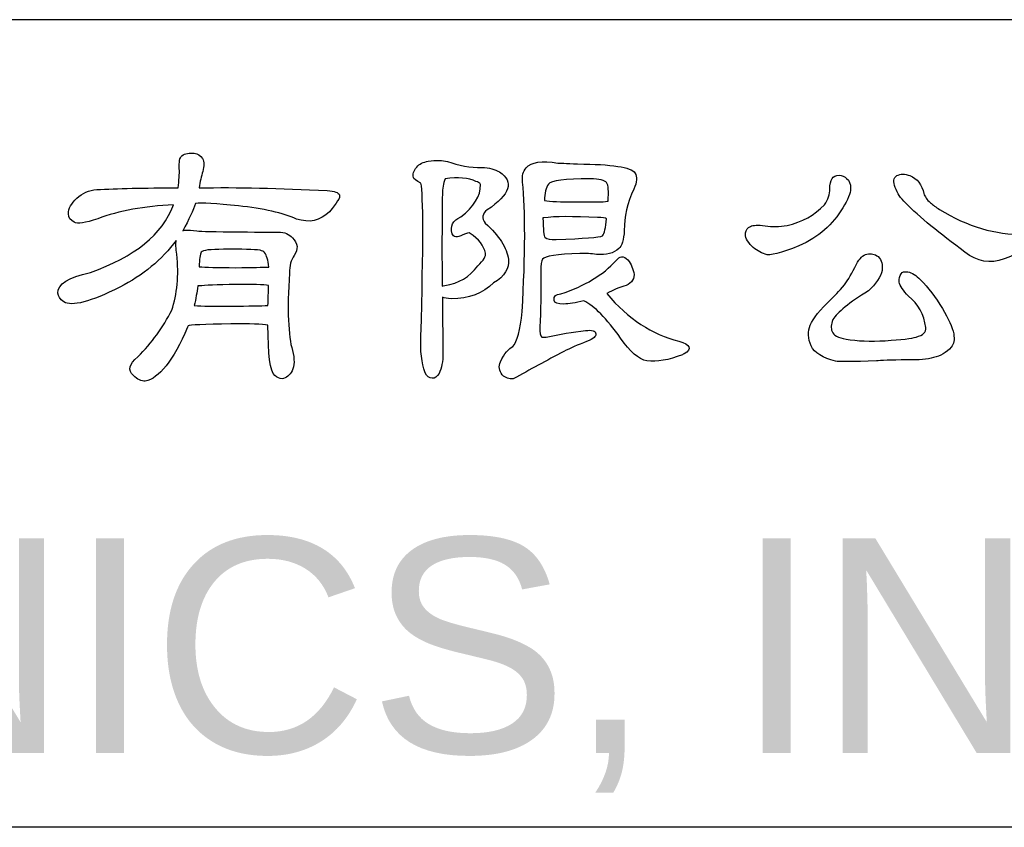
# Model space of a CAD drawing. Header units: millimetres. Extents: x -630 to 1463, y 209 to 1094.
# Tile 5 of 42: x -259 to -202, y 297 to 343. Entities that reach past the tile are written whole.
import ezdxf

# ---------------------------------------------------------------- set-up
doc = ezdxf.new("R2010")
doc.units = ezdxf.units.MM
doc.header["$LTSCALE"] = 32.67
for name, color, linetype in [('DELTA', 5, 'CONTINUOUS'), ('DF', 3, 'CONTINUOUS'), ('TXT', 7, 'CONTINUOUS')]:
    doc.layers.add(name, color=color, linetype=linetype)
doc.styles.add('TEXTSTYLE_1', font='ARIAL.TTF')

# ---------------------------------------------------------------- blocks, each defined once
blk = doc.blocks.new('A$C71E57D54')
at = {"layer": 'DELTA'}
for points, knots in [([(-132.291, -503.111), (-132.228, -503.074), (-131.588, -503.048), (-130.377, -503.029), (-130.377, -503.029), (-129.528, -503.02), (-128.977, -503.039), (-128.723, -503.083), (-128.723, -503.083), (-128.723, -504.397), (-128.622, -505.148), (-128.422, -505.34), (-128.422, -505.34), (-128.312, -505.43), (-128.202, -505.482), (-128.093, -505.489), (-128.093, -505.489), (-127.901, -505.454), (-127.752, -505.335), (-127.642, -505.134), (-127.642, -505.134), (-127.533, -504.905), (-127.528, -504.602), (-127.628, -504.217), (-127.628, -504.217), (-127.82, -503.561), (-127.864, -502.408), (-127.764, -500.759), (-127.764, -500.759), (-127.764, -500.43), (-127.691, -500.166), (-127.547, -499.965), (-127.547, -499.965), (-127.456, -499.82), (-127.414, -499.687), (-127.423, -499.568), (-127.423, -499.568), (-127.451, -499.424), (-127.519, -499.295), (-127.628, -499.186), (-127.628, -499.186), (-127.773, -499.013), (-127.983, -498.927), (-128.256, -498.927), (-128.256, -498.927), (-128.422, -498.927), (-129, -498.922), (-129.995, -498.913), (-129.995, -498.913), (-131.087, -498.903), (-131.726, -498.889), (-131.908, -498.871), (-131.908, -498.871), (-132.127, -498.845), (-132.277, -498.831), (-132.358, -498.831), (-132.358, -498.831), (-132.424, -498.831), (-132.482, -498.845), (-132.536, -498.871), (-132.536, -498.871), (-132.253, -498.353), (-132.062, -497.942), (-131.962, -497.641), (-131.962, -497.641), (-131.679, -497.606), (-131.042, -497.641), (-130.048, -497.751), (-130.048, -497.751), (-128.919, -497.87), (-128.053, -498.066), (-127.451, -498.339), (-127.451, -498.339), (-126.877, -498.53), (-126.384, -498.42), (-125.974, -498.01), (-125.974, -498.01), (-125.635, -497.618), (-125.486, -497.372), (-125.523, -497.272), (-125.523, -497.272), (-125.558, -497.153), (-125.74, -497.085), (-126.069, -497.067), (-126.069, -497.067), (-128.202, -496.957), (-130.111, -496.917), (-131.798, -496.943), (-131.798, -496.943), (-131.761, -496.67), (-131.707, -496.425), (-131.635, -496.206), (-131.635, -496.206), (-131.57, -495.977), (-131.574, -495.786), (-131.649, -495.632), (-131.649, -495.632), (-131.74, -495.494), (-131.861, -495.417), (-132.018, -495.398), (-132.018, -495.398), (-132.235, -495.37), (-132.424, -495.408), (-132.578, -495.508), (-132.578, -495.508), (-132.669, -495.599), (-132.706, -495.79), (-132.687, -496.082), (-132.687, -496.082), (-132.678, -496.329), (-132.697, -496.616), (-132.741, -496.943), (-132.741, -496.943), (-134.274, -496.943), (-135.485, -496.971), (-136.379, -497.025), (-136.379, -497.025), (-136.734, -497.053), (-137.03, -497.181), (-137.268, -497.41), (-137.268, -497.41), (-137.523, -497.636), (-137.651, -497.87), (-137.651, -498.105), (-137.651, -498.105), (-137.642, -498.28), (-137.555, -498.402), (-137.39, -498.476), (-137.39, -498.476), (-137.245, -498.567), (-136.895, -498.516), (-136.337, -498.325), (-136.337, -498.325), (-135.38, -497.97), (-134.251, -497.765), (-132.947, -497.708), (-132.947, -497.708), (-133.439, -499.022), (-134.678, -500.03), (-136.666, -500.731), (-136.666, -500.731), (-137.651, -500.95), (-138.134, -501.256), (-138.115, -501.648), (-138.115, -501.648), (-138.106, -501.792), (-138.02, -501.925), (-137.856, -502.044), (-137.856, -502.044), (-137.499, -502.264), (-136.666, -502.044), (-135.352, -501.389), (-135.352, -501.389), (-134.314, -500.859), (-133.472, -500.161), (-132.823, -499.295), (-132.823, -499.295), (-132.851, -499.442), (-132.842, -499.648), (-132.797, -499.912), (-132.797, -499.912), (-132.706, -500.868), (-132.783, -501.701), (-133.028, -502.413), (-133.028, -502.413), (-133.411, -503.179), (-133.917, -503.876), (-134.547, -504.506), (-134.547, -504.506), (-134.93, -504.833), (-134.998, -505.106), (-134.753, -505.325), (-134.753, -505.325), (-134.552, -505.517), (-134.375, -505.603), (-134.218, -505.584), (-134.218, -505.584), (-133.591, -505.477), (-132.956, -504.674), (-132.319, -503.179), (-132.319, -503.179), (-132.319, -503.151), (-132.309, -503.13), (-132.291, -503.111)], [0, 0, 0, 0, 0.021739, 0.021739, 0.021739, 0.021739, 0.043478, 0.043478, 0.043478, 0.043478, 0.065217, 0.065217, 0.065217, 0.065217, 0.086957, 0.086957, 0.086957, 0.086957, 0.108696, 0.108696, 0.108696, 0.108696, 0.130435, 0.130435, 0.130435, 0.130435, 0.152174, 0.152174, 0.152174, 0.152174, 0.173913, 0.173913, 0.173913, 0.173913, 0.195652, 0.195652, 0.195652, 0.195652, 0.217391, 0.217391, 0.217391, 0.217391, 0.23913, 0.23913, 0.23913, 0.23913, 0.26087, 0.26087, 0.26087, 0.26087, 0.282609, 0.282609, 0.282609, 0.282609, 0.304348, 0.304348, 0.304348, 0.304348, 0.326087, 0.326087, 0.326087, 0.326087, 0.347826, 0.347826, 0.347826, 0.347826, 0.369565, 0.369565, 0.369565, 0.369565, 0.391304, 0.391304, 0.391304, 0.391304, 0.413043, 0.413043, 0.413043, 0.413043, 0.434783, 0.434783, 0.434783, 0.434783, 0.456522, 0.456522, 0.456522, 0.456522, 0.478261, 0.478261, 0.478261, 0.478261, 0.5, 0.5, 0.5, 0.5, 0.521739, 0.521739, 0.521739, 0.521739, 0.543478, 0.543478, 0.543478, 0.543478, 0.565217, 0.565217, 0.565217, 0.565217, 0.586957, 0.586957, 0.586957, 0.586957, 0.608696, 0.608696, 0.608696, 0.608696, 0.630435, 0.630435, 0.630435, 0.630435, 0.652174, 0.652174, 0.652174, 0.652174, 0.673913, 0.673913, 0.673913, 0.673913, 0.695652, 0.695652, 0.695652, 0.695652, 0.717391, 0.717391, 0.717391, 0.717391, 0.73913, 0.73913, 0.73913, 0.73913, 0.76087, 0.76087, 0.76087, 0.76087, 0.782609, 0.782609, 0.782609, 0.782609, 0.804348, 0.804348, 0.804348, 0.804348, 0.826087, 0.826087, 0.826087, 0.826087, 0.847826, 0.847826, 0.847826, 0.847826, 0.869565, 0.869565, 0.869565, 0.869565, 0.891304, 0.891304, 0.891304, 0.891304, 0.913043, 0.913043, 0.913043, 0.913043, 0.934783, 0.934783, 0.934783, 0.934783, 0.956522, 0.956522, 0.956522, 0.956522, 0.978261, 0.978261, 0.978261, 0.978261, 1, 1, 1, 1]), ([(-121.881, -496.738), (-121.771, -497.258), (-121.771, -499.543), (-121.881, -503.589), (-121.881, -503.589), (-121.916, -504.226), (-121.853, -504.77), (-121.689, -505.216), (-121.689, -505.216), (-121.624, -505.381), (-121.519, -505.463), (-121.374, -505.463), (-121.374, -505.463), (-121.255, -505.463), (-121.155, -505.388), (-121.073, -505.244), (-121.073, -505.244), (-120.954, -505.015), (-120.896, -504.709), (-120.896, -504.327), (-120.896, -504.327), (-120.905, -503.426), (-120.914, -502.595), (-120.921, -501.839), (-120.921, -501.839), (-120.83, -501.867), (-120.7, -501.888), (-120.527, -501.907), (-120.527, -501.907), (-119.734, -501.897), (-119.103, -501.662), (-118.639, -501.197), (-118.639, -501.197), (-118.137, -500.896), (-117.913, -500.544), (-117.969, -500.142), (-117.969, -500.142), (-118.032, -499.624), (-118.38, -499.085), (-119.008, -498.53), (-119.008, -498.53), (-119.171, -498.301), (-119.141, -498.101), (-118.912, -497.928), (-118.912, -497.928), (-117.892, -497.244), (-117.708, -496.679), (-118.366, -496.234), (-118.366, -496.234), (-118.567, -496.115), (-118.831, -496.047), (-119.16, -496.028), (-119.16, -496.028), (-119.687, -496.038), (-120.198, -495.951), (-120.69, -495.767), (-120.69, -495.767), (-120.91, -495.704), (-121.197, -495.699), (-121.551, -495.755), (-121.551, -495.755), (-121.78, -495.79), (-121.953, -495.877), (-122.072, -496.014), (-122.072, -496.014), (-122.207, -496.187), (-122.259, -496.341), (-122.221, -496.479), (-122.221, -496.479), (-122.212, -496.535), (-122.098, -496.621), (-121.881, -496.738)], [0, 0, 0, 0, 0.055556, 0.055556, 0.055556, 0.055556, 0.111111, 0.111111, 0.111111, 0.111111, 0.166667, 0.166667, 0.166667, 0.166667, 0.222222, 0.222222, 0.222222, 0.222222, 0.277778, 0.277778, 0.277778, 0.277778, 0.333333, 0.333333, 0.333333, 0.333333, 0.388889, 0.388889, 0.388889, 0.388889, 0.444444, 0.444444, 0.444444, 0.444444, 0.5, 0.5, 0.5, 0.5, 0.555556, 0.555556, 0.555556, 0.555556, 0.611111, 0.611111, 0.611111, 0.611111, 0.666667, 0.666667, 0.666667, 0.666667, 0.722222, 0.722222, 0.722222, 0.722222, 0.777778, 0.777778, 0.777778, 0.777778, 0.833333, 0.833333, 0.833333, 0.833333, 0.888889, 0.888889, 0.888889, 0.888889, 0.944444, 0.944444, 0.944444, 0.944444, 1, 1, 1, 1]), ([(-115.755, -495.837), (-116.474, -495.718), (-116.947, -495.79), (-117.176, -496.054), (-117.176, -496.054), (-117.314, -496.201), (-117.367, -496.411), (-117.339, -496.684), (-117.339, -496.684), (-117.204, -497.97), (-117.209, -499.902), (-117.353, -502.481), (-117.353, -502.481), (-117.435, -503.302), (-117.573, -503.823), (-117.764, -504.04), (-117.764, -504.04), (-117.965, -504.131), (-118.151, -504.359), (-118.324, -504.723), (-118.324, -504.723), (-118.415, -504.924), (-118.389, -505.12), (-118.242, -505.311), (-118.242, -505.311), (-118.105, -505.449), (-117.941, -505.507), (-117.75, -505.489), (-117.75, -505.489), (-117.013, -505.08), (-116.259, -504.67), (-115.493, -504.259), (-115.493, -504.259), (-115.211, -504.121), (-114.87, -503.972), (-114.469, -503.809), (-114.469, -503.809), (-114.168, -503.69), (-114.03, -503.58), (-114.058, -503.48), (-114.058, -503.48), (-114.068, -503.335), (-114.222, -503.284), (-114.523, -503.33), (-114.523, -503.33), (-115.08, -503.393), (-115.666, -503.489), (-116.287, -503.617), (-116.287, -503.617), (-116.378, -503.627), (-116.443, -503.627), (-116.478, -503.617), (-116.478, -503.617), (-116.541, -503.58), (-116.569, -503.431), (-116.56, -503.164), (-116.56, -503.164), (-116.525, -502.446), (-116.511, -501.624), (-116.52, -500.705), (-116.52, -500.705), (-116.52, -500.394), (-116.492, -500.203), (-116.438, -500.131), (-116.438, -500.131), (-116.355, -499.993), (-115.799, -499.912), (-114.77, -499.883), (-114.77, -499.883), (-114.513, -499.874), (-114.268, -499.888), (-114.03, -499.925), (-114.03, -499.925), (-113.594, -499.96), (-113.26, -499.874), (-113.034, -499.664), (-113.034, -499.664), (-112.896, -499.547), (-112.814, -499.272), (-112.786, -498.845), (-112.786, -498.845), (-112.786, -498.243), (-112.646, -497.627), (-112.362, -496.999), (-112.362, -496.999), (-112.217, -496.689), (-112.198, -496.446), (-112.308, -496.273), (-112.308, -496.273), (-112.481, -496.019), (-113.337, -495.886), (-114.88, -495.877), (-114.88, -495.877), (-115.398, -495.851), (-115.689, -495.837), (-115.755, -495.837)], [0, 0, 0, 0, 0.041667, 0.041667, 0.041667, 0.041667, 0.083333, 0.083333, 0.083333, 0.083333, 0.125, 0.125, 0.125, 0.125, 0.166667, 0.166667, 0.166667, 0.166667, 0.208333, 0.208333, 0.208333, 0.208333, 0.25, 0.25, 0.25, 0.25, 0.291667, 0.291667, 0.291667, 0.291667, 0.333333, 0.333333, 0.333333, 0.333333, 0.375, 0.375, 0.375, 0.375, 0.416667, 0.416667, 0.416667, 0.416667, 0.458333, 0.458333, 0.458333, 0.458333, 0.5, 0.5, 0.5, 0.5, 0.541667, 0.541667, 0.541667, 0.541667, 0.583333, 0.583333, 0.583333, 0.583333, 0.625, 0.625, 0.625, 0.625, 0.666667, 0.666667, 0.666667, 0.666667, 0.708333, 0.708333, 0.708333, 0.708333, 0.75, 0.75, 0.75, 0.75, 0.791667, 0.791667, 0.791667, 0.791667, 0.833333, 0.833333, 0.833333, 0.833333, 0.875, 0.875, 0.875, 0.875, 0.916667, 0.916667, 0.916667, 0.916667, 0.958333, 0.958333, 0.958333, 0.958333, 1, 1, 1, 1]), ([(-120.921, -497.23), (-120.921, -496.976), (-120.882, -496.747), (-120.8, -496.546), (-120.8, -496.546), (-120.217, -496.455), (-119.755, -496.493), (-119.419, -496.656), (-119.419, -496.656), (-119.328, -496.665), (-119.26, -496.712), (-119.213, -496.794), (-119.213, -496.794), (-119.213, -497.314), (-119.51, -497.797), (-120.102, -498.243), (-120.102, -498.243), (-120.457, -498.406), (-120.585, -498.658), (-120.485, -498.994), (-120.485, -498.994), (-120.422, -499.167), (-120.261, -499.186), (-120.007, -499.05), (-120.007, -499.05), (-119.834, -498.959), (-119.724, -498.936), (-119.678, -498.98), (-119.678, -498.98), (-119.295, -499.237), (-119.069, -499.533), (-118.994, -499.869), (-118.994, -499.869), (-118.959, -499.989), (-119.071, -500.175), (-119.337, -500.43), (-119.337, -500.43), (-119.701, -500.931), (-120.193, -501.223), (-120.814, -501.305), (-120.814, -501.305), (-120.877, -501.314), (-120.917, -501.328), (-120.935, -501.347), (-120.935, -501.347), (-120.945, -499.505), (-120.94, -498.133), (-120.921, -497.23)], [0, 0, 0, 0, 0.083333, 0.083333, 0.083333, 0.083333, 0.166667, 0.166667, 0.166667, 0.166667, 0.25, 0.25, 0.25, 0.25, 0.333333, 0.333333, 0.333333, 0.333333, 0.416667, 0.416667, 0.416667, 0.416667, 0.5, 0.5, 0.5, 0.5, 0.583333, 0.583333, 0.583333, 0.583333, 0.666667, 0.666667, 0.666667, 0.666667, 0.75, 0.75, 0.75, 0.75, 0.833333, 0.833333, 0.833333, 0.833333, 0.916667, 0.916667, 0.916667, 0.916667, 1, 1, 1, 1]), ([(-113.552, -497.545), (-113.699, -497.573), (-114.173, -497.582), (-114.975, -497.573), (-114.975, -497.573), (-115.64, -497.573), (-116.1, -497.554), (-116.355, -497.517), (-116.355, -497.517), (-116.355, -497.181), (-116.296, -496.934), (-116.177, -496.78), (-116.177, -496.78), (-116.058, -496.616), (-115.44, -496.535), (-114.317, -496.535), (-114.317, -496.535), (-113.9, -496.542), (-113.652, -496.602), (-113.58, -496.712), (-113.58, -496.712), (-113.498, -496.822), (-113.475, -497.099), (-113.512, -497.545), (-113.512, -497.545), (-113.521, -497.536), (-113.533, -497.536), (-113.552, -497.545)], [0, 0, 0, 0, 0.142857, 0.142857, 0.142857, 0.142857, 0.285714, 0.285714, 0.285714, 0.285714, 0.428571, 0.428571, 0.428571, 0.428571, 0.571429, 0.571429, 0.571429, 0.571429, 0.714286, 0.714286, 0.714286, 0.714286, 0.857143, 0.857143, 0.857143, 0.857143, 1, 1, 1, 1]), ([(-103.592, -496.999), (-103.583, -497.226), (-103.667, -497.459), (-103.839, -497.697), (-103.839, -497.697), (-104.276, -498.171), (-104.833, -498.481), (-105.508, -498.626), (-105.508, -498.626), (-105.844, -498.689), (-106.173, -498.693), (-106.49, -498.64), (-106.49, -498.64), (-106.801, -498.602), (-107.02, -498.612), (-107.148, -498.668), (-107.148, -498.668), (-107.265, -498.721), (-107.34, -498.817), (-107.365, -498.955), (-107.365, -498.955), (-107.393, -499.127), (-107.298, -499.328), (-107.078, -499.554), (-107.078, -499.554), (-106.915, -499.72), (-106.714, -499.839), (-106.479, -499.912), (-106.479, -499.912), (-106.287, -499.993), (-105.786, -499.869), (-104.974, -499.543), (-104.974, -499.543), (-104.098, -499.151), (-103.447, -498.579), (-103.018, -497.832), (-103.018, -497.832), (-102.792, -497.477), (-102.673, -497.19), (-102.663, -496.971), (-102.663, -496.971), (-102.663, -496.77), (-102.722, -496.621), (-102.841, -496.521), (-102.841, -496.521), (-102.932, -496.43), (-103.046, -496.383), (-103.181, -496.383), (-103.181, -496.383), (-103.328, -496.392), (-103.433, -496.439), (-103.496, -496.521), (-103.496, -496.521), (-103.562, -496.63), (-103.592, -496.789), (-103.592, -496.999)], [0, 0, 0, 0, 0.071429, 0.071429, 0.071429, 0.071429, 0.142857, 0.142857, 0.142857, 0.142857, 0.214286, 0.214286, 0.214286, 0.214286, 0.285714, 0.285714, 0.285714, 0.285714, 0.357143, 0.357143, 0.357143, 0.357143, 0.428571, 0.428571, 0.428571, 0.428571, 0.5, 0.5, 0.5, 0.5, 0.571429, 0.571429, 0.571429, 0.571429, 0.642857, 0.642857, 0.642857, 0.642857, 0.714286, 0.714286, 0.714286, 0.714286, 0.785714, 0.785714, 0.785714, 0.785714, 0.857143, 0.857143, 0.857143, 0.857143, 0.928571, 0.928571, 0.928571, 0.928571, 1, 1, 1, 1]), ([(-100.215, -497.613), (-99.578, -498.252), (-98.689, -498.985), (-97.548, -499.816), (-97.548, -499.816), (-97.002, -500.252), (-96.418, -500.353), (-95.798, -500.117), (-95.798, -500.117), (-95.198, -499.916), (-94.797, -499.659), (-94.596, -499.351), (-94.596, -499.351), (-94.449, -499.123), (-94.559, -499.013), (-94.923, -499.022), (-94.923, -499.022), (-96.18, -499.05), (-97.436, -498.679), (-98.684, -497.914), (-98.684, -497.914), (-98.848, -497.804), (-98.985, -497.704), (-99.095, -497.613), (-99.095, -497.613), (-99.258, -497.468), (-99.354, -497.331), (-99.382, -497.204), (-99.382, -497.204), (-99.473, -496.794), (-99.681, -496.525), (-100.01, -496.397), (-100.01, -496.397), (-100.239, -496.315), (-100.435, -496.315), (-100.598, -496.397), (-100.598, -496.397), (-100.745, -496.488), (-100.766, -496.665), (-100.666, -496.929), (-100.666, -496.929), (-100.575, -497.186), (-100.425, -497.412), (-100.215, -497.613)], [0, 0, 0, 0, 0.090909, 0.090909, 0.090909, 0.090909, 0.181818, 0.181818, 0.181818, 0.181818, 0.272727, 0.272727, 0.272727, 0.272727, 0.363636, 0.363636, 0.363636, 0.363636, 0.454545, 0.454545, 0.454545, 0.454545, 0.545455, 0.545455, 0.545455, 0.545455, 0.636364, 0.636364, 0.636364, 0.636364, 0.727273, 0.727273, 0.727273, 0.727273, 0.818182, 0.818182, 0.818182, 0.818182, 0.909091, 0.909091, 0.909091, 0.909091, 1, 1, 1, 1]), ([(-116.383, -498.285), (-115.89, -498.22), (-115.087, -498.215), (-113.977, -498.271), (-113.977, -498.271), (-113.757, -498.271), (-113.624, -498.287), (-113.58, -498.325), (-113.58, -498.325), (-113.617, -498.735), (-113.675, -498.99), (-113.757, -499.09), (-113.757, -499.09), (-113.895, -499.155), (-114.588, -499.209), (-115.836, -499.256), (-115.836, -499.256), (-116.091, -499.263), (-116.254, -499.232), (-116.329, -499.16), (-116.329, -499.16), (-116.383, -499.104), (-116.415, -498.812), (-116.425, -498.285), (-116.425, -498.285), (-116.415, -498.285), (-116.401, -498.285), (-116.383, -498.285)], [0, 0, 0, 0, 0.142857, 0.142857, 0.142857, 0.142857, 0.285714, 0.285714, 0.285714, 0.285714, 0.428571, 0.428571, 0.428571, 0.428571, 0.571429, 0.571429, 0.571429, 0.571429, 0.714286, 0.714286, 0.714286, 0.714286, 0.857143, 0.857143, 0.857143, 0.857143, 1, 1, 1, 1]), ([(-130.158, -500.514), (-130.977, -500.514), (-131.525, -500.499), (-131.798, -500.471), (-131.798, -500.471), (-131.798, -500.133), (-131.766, -499.916), (-131.703, -499.816), (-131.703, -499.816), (-131.64, -499.734), (-131.306, -499.692), (-130.704, -499.692), (-130.704, -499.692), (-129.885, -499.683), (-129.341, -499.697), (-129.077, -499.734), (-129.077, -499.734), (-128.986, -499.76), (-128.919, -499.797), (-128.872, -499.841), (-128.872, -499.841), (-128.781, -499.96), (-128.718, -500.175), (-128.681, -500.486), (-128.681, -500.486), (-128.935, -500.495), (-129.427, -500.504), (-130.158, -500.514)], [0, 0, 0, 0, 0.142857, 0.142857, 0.142857, 0.142857, 0.285714, 0.285714, 0.285714, 0.285714, 0.428571, 0.428571, 0.428571, 0.428571, 0.571429, 0.571429, 0.571429, 0.571429, 0.714286, 0.714286, 0.714286, 0.714286, 0.857143, 0.857143, 0.857143, 0.857143, 1, 1, 1, 1]), ([(-114.593, -502.002), (-114.126, -502.222), (-113.58, -502.777), (-112.95, -503.671), (-112.95, -503.671), (-112.532, -504.273), (-112.14, -504.609), (-111.776, -504.684), (-111.776, -504.684), (-111.328, -504.737), (-110.8, -504.646), (-110.189, -504.411), (-110.189, -504.411), (-110.161, -504.383), (-110.133, -504.369), (-110.107, -504.369), (-110.107, -504.369), (-109.741, -504.149), (-109.825, -503.958), (-110.352, -503.795), (-110.352, -503.795), (-111.538, -503.512), (-112.609, -502.805), (-113.566, -501.676), (-113.566, -501.676), (-113.293, -501.51), (-113.041, -501.4), (-112.814, -501.347), (-112.814, -501.347), (-112.504, -501.256), (-112.35, -501.083), (-112.35, -500.826), (-112.35, -500.826), (-112.385, -500.572), (-112.476, -500.353), (-112.623, -500.171), (-112.623, -500.171), (-112.824, -499.97), (-113.001, -499.979), (-113.155, -500.199), (-113.155, -500.199), (-113.729, -500.836), (-114.555, -501.333), (-115.631, -501.69), (-115.631, -501.69), (-115.851, -501.69), (-115.946, -501.785), (-115.918, -501.977), (-115.918, -501.977), (-115.909, -502.093), (-115.766, -502.149), (-115.493, -502.14), (-115.493, -502.14), (-115.267, -502.14), (-114.966, -502.093), (-114.593, -502.002)], [0, 0, 0, 0, 0.071429, 0.071429, 0.071429, 0.071429, 0.142857, 0.142857, 0.142857, 0.142857, 0.214286, 0.214286, 0.214286, 0.214286, 0.285714, 0.285714, 0.285714, 0.285714, 0.357143, 0.357143, 0.357143, 0.357143, 0.428571, 0.428571, 0.428571, 0.428571, 0.5, 0.5, 0.5, 0.5, 0.571429, 0.571429, 0.571429, 0.571429, 0.642857, 0.642857, 0.642857, 0.642857, 0.714286, 0.714286, 0.714286, 0.714286, 0.785714, 0.785714, 0.785714, 0.785714, 0.857143, 0.857143, 0.857143, 0.857143, 0.928571, 0.928571, 0.928571, 0.928571, 1, 1, 1, 1]), ([(-102.936, -501.279), (-103.191, -501.58), (-103.391, -501.792), (-103.538, -501.921), (-103.538, -501.921), (-104.031, -502.394), (-104.341, -502.782), (-104.467, -503.083), (-104.467, -503.083), (-104.586, -503.365), (-104.572, -503.676), (-104.427, -504.014), (-104.427, -504.014), (-104.28, -504.322), (-103.916, -504.551), (-103.333, -504.698), (-103.333, -504.698), (-103.195, -504.723), (-102.586, -504.719), (-101.501, -504.684), (-101.501, -504.684), (-101.335, -504.656), (-100.88, -504.642), (-100.133, -504.642), (-100.133, -504.642), (-99.613, -504.651), (-99.221, -504.614), (-98.957, -504.532), (-98.957, -504.532), (-98.647, -504.469), (-98.383, -504.315), (-98.164, -504.068), (-98.164, -504.068), (-98.045, -503.923), (-98.01, -503.727), (-98.054, -503.48), (-98.054, -503.48), (-98.12, -503.169), (-98.288, -502.791), (-98.561, -502.345), (-98.561, -502.345), (-98.871, -501.825), (-99.195, -501.398), (-99.531, -501.06), (-99.531, -501.06), (-99.732, -500.859), (-99.923, -500.74), (-100.106, -500.705), (-100.106, -500.705), (-100.253, -500.677), (-100.353, -500.705), (-100.407, -500.787), (-100.407, -500.787), (-100.47, -500.878), (-100.498, -501.001), (-100.488, -501.155), (-100.488, -501.155), (-100.453, -501.328), (-100.316, -501.538), (-100.078, -501.785), (-100.078, -501.785), (-99.641, -502.14), (-99.382, -502.609), (-99.298, -503.193), (-99.298, -503.193), (-99.272, -503.393), (-99.417, -503.536), (-99.737, -503.617), (-99.737, -503.617), (-99.928, -503.68), (-100.388, -503.734), (-101.118, -503.781), (-101.118, -503.781), (-101.783, -503.818), (-102.367, -503.795), (-102.869, -503.713), (-102.869, -503.713), (-103.223, -503.648), (-103.433, -503.536), (-103.496, -503.37), (-103.496, -503.37), (-103.552, -503.225), (-103.538, -503.048), (-103.457, -502.838), (-103.457, -502.838), (-103.256, -502.509), (-102.726, -502.079), (-101.87, -501.552), (-101.87, -501.552), (-101.531, -501.242), (-101.328, -500.936), (-101.254, -500.635), (-101.254, -500.635), (-101.219, -500.39), (-101.277, -500.184), (-101.431, -500.021), (-101.431, -500.021), (-101.578, -499.902), (-101.746, -499.865), (-101.937, -499.912), (-101.937, -499.912), (-102.112, -499.946), (-102.266, -500.098), (-102.404, -500.362), (-102.404, -500.362), (-102.596, -500.754), (-102.773, -501.06), (-102.936, -501.279)], [0, 0, 0, 0, 0.037037, 0.037037, 0.037037, 0.037037, 0.074074, 0.074074, 0.074074, 0.074074, 0.111111, 0.111111, 0.111111, 0.111111, 0.148148, 0.148148, 0.148148, 0.148148, 0.185185, 0.185185, 0.185185, 0.185185, 0.222222, 0.222222, 0.222222, 0.222222, 0.259259, 0.259259, 0.259259, 0.259259, 0.296296, 0.296296, 0.296296, 0.296296, 0.333333, 0.333333, 0.333333, 0.333333, 0.37037, 0.37037, 0.37037, 0.37037, 0.407407, 0.407407, 0.407407, 0.407407, 0.444444, 0.444444, 0.444444, 0.444444, 0.481481, 0.481481, 0.481481, 0.481481, 0.518519, 0.518519, 0.518519, 0.518519, 0.555556, 0.555556, 0.555556, 0.555556, 0.592593, 0.592593, 0.592593, 0.592593, 0.62963, 0.62963, 0.62963, 0.62963, 0.666667, 0.666667, 0.666667, 0.666667, 0.703704, 0.703704, 0.703704, 0.703704, 0.740741, 0.740741, 0.740741, 0.740741, 0.777778, 0.777778, 0.777778, 0.777778, 0.814815, 0.814815, 0.814815, 0.814815, 0.851852, 0.851852, 0.851852, 0.851852, 0.888889, 0.888889, 0.888889, 0.888889, 0.925926, 0.925926, 0.925926, 0.925926, 0.962963, 0.962963, 0.962963, 0.962963, 1, 1, 1, 1]), ([(-130.377, -502.236), (-131.124, -502.245), (-131.67, -502.236), (-132.018, -502.208), (-132.018, -502.208), (-131.952, -501.907), (-131.899, -501.615), (-131.852, -501.333), (-131.852, -501.333), (-131.845, -501.333), (-131.822, -501.333), (-131.784, -501.333), (-131.784, -501.333), (-131.556, -501.298), (-131.014, -501.274), (-130.158, -501.265), (-130.158, -501.265), (-129.411, -501.256), (-128.923, -501.27), (-128.695, -501.305), (-128.695, -501.305), (-128.704, -501.606), (-128.713, -501.907), (-128.723, -502.208), (-128.723, -502.208), (-129.024, -502.217), (-129.575, -502.226), (-130.377, -502.236)], [0, 0, 0, 0, 0.142857, 0.142857, 0.142857, 0.142857, 0.285714, 0.285714, 0.285714, 0.285714, 0.428571, 0.428571, 0.428571, 0.428571, 0.571429, 0.571429, 0.571429, 0.571429, 0.714286, 0.714286, 0.714286, 0.714286, 0.857143, 0.857143, 0.857143, 0.857143, 1, 1, 1, 1])]:
    blk.add_open_spline(points, degree=3, knots=knots, dxfattribs=at)
at = {"layer": 'DF'}
for p, q in [((-25, -489.424), (-415, -489.424)), ((-25, -525.542), (-415, -525.542))]:
    blk.add_line(p, q, dxfattribs=at)
at = {"layer": 'DELTA', "style": 'TEXTSTYLE_1'}
blk.add_text('DELTA ELECTRONICS, INC. ', height=9.6, dxfattribs=at).set_placement((-257.61, -522.214))

msp = doc.modelspace()

# ---------------------------------------------------------------- block references
at = {"layer": 'TXT', "color": 7, "xscale": 1.279999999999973, "yscale": 1.279999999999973, "zscale": 1.28}
msp.add_blockref('A$C71E57D54', (-79.646, 969.224), dxfattribs=at)

doc.saveas('drawing.dxf')
